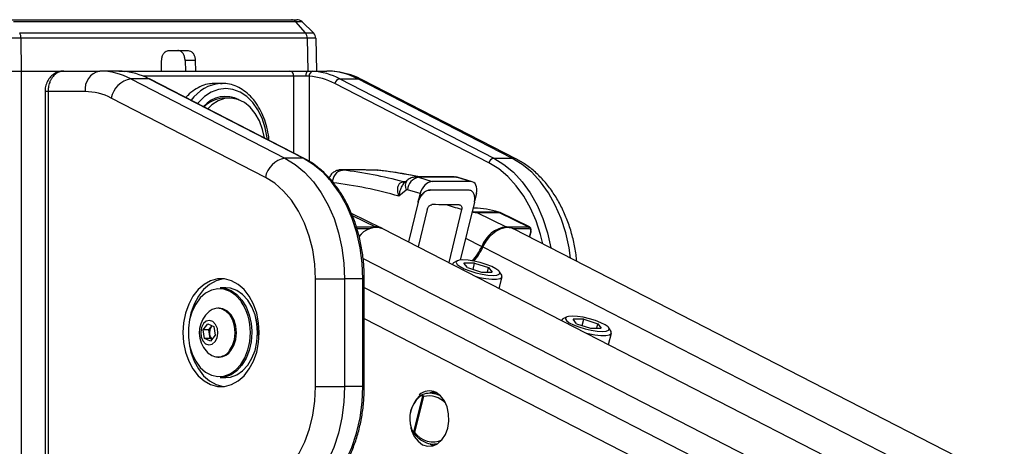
# Model space of a CAD drawing. Header units: millimetres. Extents: x 20 to 19305, y 40 to 15632.
# Tile 43 of 114: x 6810 to 7193, y 7793 to 7959. Entities that reach past the tile are written whole.
import ezdxf

# ---------------------------------------------------------------- set-up
doc = ezdxf.new("R2010")
doc.units = ezdxf.units.MM

msp = doc.modelspace()

# ---------------------------------------------------------------- linework, layer by layer
at = {"color": 7, "linetype": 'Continuous', "lineweight": 25, "ltscale": 2}
for p, q in [((6806.09, 7959.49), (6915.45, 7959.49)), ((6917.19, 7958.65), (6807.25, 7958.65)), ((6915.45, 7959.49), (6917.52, 7959.49)), ((6920.89, 7954.36), (6917.19, 7958.65)), ((6919.6, 7958.65), (6917.19, 7958.65)), ((6924.05, 7954.36), (6919.6, 7958.65)), ((6810.22, 7952.25), (6799.26, 7952.25)), ((6809.71, 7954.36), (6920.89, 7954.36)), ((6810.22, 7952.25), (6810.34, 7939.49)), ((6921.65, 7952.25), (6810.22, 7952.25)), ((6920.89, 7954.36), (6924.05, 7954.36)), ((6921.65, 7952.25), (6921.84, 7939.49)), ((6924.96, 7952.25), (6921.65, 7952.25)), ((6924.96, 7952.25), (6925.18, 7939.49)), ((6867.79, 7947.49), (6875.24, 7947.49)), ((6864.95, 7939.49), (6864.95, 7943.56)), ((6878.07, 7943.56), (6874.11, 7943.56)), ((6874.11, 7943.56), (6874.21, 7939.49)), ((6878.07, 7943.56), (6878.17, 7939.49)), ((6799.26, 7939.49), (6810.34, 7939.49)), ((6810.34, 7939.49), (6826.97, 7939.49)), ((6810.34, 7939.49), (6826.84, 7939.49)), ((6826.84, 7939.49), (6840.85, 7939.49)), ((6848.24, 7939.49), (6840.85, 7939.49)), ((6848.24, 7939.49), (6850.01, 7939.49)), ((6850.01, 7939.49), (6914.83, 7939.49)), ((6914.83, 7939.49), (6921.86, 7939.49)), ((6921.08, 7937.49), (6916.4, 7937.49)), ((6922.35, 7937.44), (6921.08, 7937.49)), ((6921.86, 7939.49), (6929.24, 7939.49)), ((6852.95, 7936.48), (6912.92, 7905.61)), ((6860.02, 7936.48), (6852.95, 7936.48)), ((6919.99, 7905.61), (6860.02, 7936.48)), ((6920.42, 7905.5), (6860.45, 7936.37)), ((6888.47, 7934.69), (6885.63, 7934.69)), ((6887.93, 7934.68), (6888.47, 7934.69)), ((6992.34, 7903.73), (6932.37, 7934.6)), ((6934.26, 7936.48), (6994.24, 7905.61)), ((6934.26, 7936.48), (6941.33, 7936.48)), ((7001.31, 7905.61), (6941.33, 7936.48)), ((7003.04, 7905.2), (6943.06, 7936.07)), ((6819.57, 7931.49), (6819.57, 7767.49)), ((6820.74, 7931.49), (6820.74, 7767.49)), ((6835.2, 7931.49), (6820.74, 7931.49)), ((6905.33, 7898.09), (6845.35, 7928.96)), ((6891.44, 7928.99), (6889.39, 7928.99)), ((6919.99, 7905.61), (6912.92, 7905.61)), ((6994.24, 7905.61), (7001.31, 7905.61)), ((6935.36, 7901.02), (6935.09, 7901.03)), ((6949.02, 7900.86), (6949.28, 7900.84)), ((6978.78, 7898.25), (6964.12, 7898.25)), ((6959.01, 7896.35), (6959.05, 7896.35)), ((6960.58, 7896.96), (6959.69, 7896.23)), ((6964.99, 7898.12), (6970.29, 7896.51)), ((6979.66, 7898.12), (6964.99, 7898.12)), ((6985.15, 7896.51), (6970.29, 7896.51)), ((6985.15, 7896.51), (6979.66, 7898.12)), ((6985.83, 7896.41), (6980.34, 7898.02)), ((6960.17, 7893.14), (6957.31, 7890.77)), ((6965.55, 7891.77), (6960.67, 7893.25)), ((6965.55, 7891.77), (6964.69, 7888.46)), ((6987.47, 7891.77), (6986.72, 7888.88)), ((6964.75, 7888.44), (6961, 7873)), ((6986.67, 7888.4), (6981.2, 7865.91)), ((6950.53, 7878.37), (6938.83, 7884.04)), ((6968.3, 7885.57), (6964.77, 7871.06)), ((6981.73, 7885.55), (6976.72, 7864.92)), ((6986.66, 7886.14), (6986.12, 7886.14)), ((6996.08, 7884.53), (6987.4, 7884.53)), ((6987.59, 7884.45), (6999.07, 7878.87)), ((6987.59, 7884.45), (6996.27, 7884.45)), ((6996.27, 7884.45), (7007.75, 7878.87)), ((6996.68, 7884.36), (6996.4, 7884.47)), ((7008.16, 7878.78), (6996.68, 7884.36)), ((8129.24, 7272.63), (6951.04, 7878.12)), ((6999.07, 7878.87), (7007.75, 7878.87)), ((8153.66, 7286.19), (7001.85, 7878.12)), ((7008.32, 7874.79), (7008.84, 7876.84)), ((6978.11, 7864.32), (6978.09, 7864.22)), ((6979.97, 7865.59), (6978.57, 7864.82)), ((6986.79, 7864.69), (6982.64, 7864.69)), ((6983.94, 7862.96), (6982.64, 7864.69)), ((6986.16, 7862.25), (6986.79, 7864.69)), ((6986.79, 7864.69), (6992.24, 7862.96)), ((6983.94, 7862.96), (6989.39, 7861.22)), ((6989.39, 7861.22), (6993.54, 7861.22)), ((6991.79, 7861.22), (6992.24, 7862.96)), ((6992.24, 7862.96), (6993.54, 7861.22)), ((6997.33, 7860), (6996.48, 7861.35)), ((6924.87, 7858.62), (6936.18, 7858.62)), ((6924.87, 7816.68), (6924.87, 7858.62)), ((6936.18, 7858.62), (6936.18, 7816.68)), ((6943.25, 7858.62), (6936.18, 7858.62)), ((6943.25, 7816.68), (6943.25, 7858.62)), ((6943.84, 7816.68), (6943.84, 7858.62)), ((6996.33, 7854.84), (6997.49, 7859.34)), ((6889.94, 7855.15), (6887.68, 7855.15)), ((6887.39, 7847.15), (6886.86, 7847.15)), ((6881.17, 7838.69), (6882.97, 7841.03)), ((6882.97, 7841.03), (6885.31, 7839.99)), ((7020.65, 7842.46), (7020.62, 7842.36)), ((7022.5, 7843.73), (7021.1, 7842.96)), ((7029.32, 7842.83), (7025.17, 7842.83)), ((7026.47, 7841.1), (7025.17, 7842.83)), ((7026.47, 7841.1), (7031.93, 7839.36)), ((7028.69, 7840.39), (7029.32, 7842.83)), ((7029.32, 7842.83), (7034.77, 7841.1)), ((7034.33, 7839.36), (7034.77, 7841.1)), ((7034.77, 7841.1), (7036.08, 7839.36)), ((6881.7, 7835.31), (6881.17, 7838.69)), ((6883.37, 7838.69), (6881.17, 7838.69)), ((6883.37, 7838.69), (6884.28, 7839.86)), ((6883.64, 7837), (6883.37, 7838.69)), ((6883.91, 7835.31), (6883.64, 7837)), ((6884.28, 7839.86), (6884.62, 7840.3)), ((6885.31, 7839.99), (6885.84, 7836.61)), ((6902.31, 7837.65), (6902.29, 7836.51)), ((7031.93, 7839.36), (7036.08, 7839.36)), ((7038.86, 7832.98), (7040.02, 7837.48)), ((7039.86, 7838.14), (7039.01, 7839.49)), ((6884.04, 7834.27), (6881.7, 7835.31)), ((6883.91, 7835.31), (6881.7, 7835.31)), ((6884.6, 7835), (6883.91, 7835.31)), ((6885.84, 7836.61), (6884.04, 7834.27)), ((6886.86, 7828.15), (6887.39, 7828.15)), ((6887.68, 7820.15), (6889.94, 7820.15)), ((6924.87, 7816.68), (6936.18, 7816.68)), ((6943.25, 7816.68), (6936.18, 7816.68)), ((6971.95, 7814.22), (6969.33, 7814.16)), ((6970.84, 7814.71), (6969.62, 7814.16)), ((6963.07, 7798.98), (6966.65, 7812.91)), ((6966.88, 7812.72), (6963.34, 7798.95)), ((6965.42, 7813.05), (6965.22, 7812.93)), ((6962.45, 7799.34), (6962.5, 7799.22)), ((6970.76, 7794.17), (6971.95, 7794.14))]:
    msp.add_line(p, q, dxfattribs=at)
at = {"color": 8, "linetype": 'Continuous', "lineweight": 25, "ltscale": 2}
for p, q in [((6810.34, 7939.49), (6810.34, 2191.49)), ((6916.4, 7937.49), (6857.82, 7937.49)), ((6916.4, 7907.58), (6916.4, 7937.49)), ((6922.35, 7937.44), (6922.35, 7904.37)), ((6820.74, 7931.49), (6819.57, 7931.49)), ((6947.59, 7900.95), (6947.33, 7900.96)), ((6939.17, 7883.29), (6948.26, 7878.87)), ((6940.74, 7878.87), (6948.26, 7878.87)), ((6945.97, 7878.1), (6941.01, 7878.1)), ((7008.01, 7878.1), (7001.88, 7878.1)), ((7008.17, 7874.87), (7008.66, 7876.78)), ((6983.28, 7874.48), (6989.59, 7871.22)), ((6989.99, 7871.01), (8141.32, 7279.34)), ((6943.37, 7866.52), (8114.71, 7264.56)), ((6943.84, 7858.62), (6943.25, 7858.62)), ((6943.84, 7855.17), (7930.77, 7347.98)), ((6943.84, 7843.16), (7162.14, 7730.97)), ((6900.04, 7838.37), (6900.05, 7837.65)), ((6943.84, 7816.68), (6943.25, 7816.68))]:
    msp.add_line(p, q, dxfattribs=at)
at = {"color": 7, "linetype": 'Continuous', "lineweight": 25, "ltscale": 4}
msp.add_line((6984.3, 7893.15), (6984.3, 7893.15), dxfattribs=at)
at = {"color": 8, "linetype": 'Continuous', "lineweight": 25, "ltscale": 2, "flags": 128}
for points in [[(6850.01, 7939.49), (6850.26, 7939.45), (6850.45, 7939.36)], [(6943.06, 7936.07), (6942.4, 7936.33), (6941.33, 7936.48)], [(6906.11, 7912.87), (6906.04, 7913.52), (6905.3, 7917.43), (6904.09, 7921.09), (6902.45, 7924.4), (6900.43, 7927.26), (6898.08, 7929.58), (6895.49, 7931.29), (6892.73, 7932.34), (6889.88, 7932.69), (6887.03, 7932.34), (6884.27, 7931.29), (6881.68, 7929.58), (6879.34, 7927.26), (6878.98, 7926.83)], [(6920.42, 7905.5), (6920.26, 7905.57), (6919.99, 7905.61)], [(7013.28, 7872.24), (7012.42, 7875.82), (7010.7, 7881.16), (7008.53, 7886.15), (7005.95, 7890.74), (7003, 7894.85), (6999.71, 7898.41), (6996.14, 7901.39), (6992.34, 7903.73)], [(6994.24, 7905.61), (6998.2, 7903.17), (7001.92, 7900.07), (7005.34, 7896.36), (7008.42, 7892.08), (7011.11, 7887.3), (7013.36, 7882.09), (7015.15, 7876.54), (7016.45, 7870.72), (7016.47, 7870.6)], [(7024.11, 7866.67), (7023.52, 7870.72), (7022.22, 7876.54), (7020.43, 7882.09), (7018.18, 7887.3), (7015.49, 7892.08), (7012.41, 7896.36), (7008.99, 7900.07), (7005.27, 7903.17), (7001.31, 7905.61)], [(7003.04, 7905.2), (7002.38, 7905.46), (7001.31, 7905.61)], [(6979.66, 7898.12), (6980.33, 7898.03), (6980.34, 7898.02)], [(6996.27, 7884.45), (6996.53, 7884.41), (6996.68, 7884.36)], [(7008.84, 7876.84), (7008.83, 7876.82), (7008.79, 7876.8), (7008.73, 7876.79), (7008.66, 7876.78)], [(6899.04, 7833.04), (6899.24, 7834.21), (6899.49, 7837.65)], [(6961.97, 7800.47), (6961.97, 7800.48), (6961.98, 7800.51), (6962, 7800.54), (6962.04, 7800.57), (6962.1, 7800.61)]]:
    msp.add_lwpolyline(points, dxfattribs=at)
at = {"color": 7, "linetype": 'Continuous', "lineweight": 25, "ltscale": 2, "flags": 128}
for points in [[(6921.86, 7939.49), (6921.71, 7939.45), (6921.56, 7939.34), (6921.43, 7939.15), (6921.31, 7938.91), (6921.21, 7938.6), (6921.14, 7938.26), (6921.1, 7937.88), (6921.08, 7937.49)], [(6860.45, 7936.37), (6860.28, 7936.44), (6860.02, 7936.48)], [(6904.93, 7913.48), (6904.23, 7916.76), (6903.03, 7920.05), (6901.4, 7922.96), (6899.42, 7925.39), (6897.15, 7927.24), (6894.67, 7928.45), (6892.08, 7928.97), (6889.46, 7928.79), (6886.91, 7927.91), (6884.53, 7926.37), (6882.91, 7924.81)], [(6912.92, 7905.61), (6916.88, 7903.17), (6920.6, 7900.07), (6924.02, 7896.36), (6927.1, 7892.08), (6929.79, 7887.3), (6932.05, 7882.09), (6933.84, 7876.54), (6935.13, 7870.72), (6935.92, 7864.71), (6936.18, 7858.62)], [(6943.25, 7858.62), (6942.99, 7864.71), (6942.2, 7870.72), (6940.91, 7876.54), (6939.12, 7882.09), (6936.86, 7887.3), (6934.17, 7892.08), (6931.09, 7896.36), (6927.67, 7900.07), (6923.95, 7903.17), (6919.99, 7905.61)], [(6947.33, 7900.96), (6944.27, 7900.98), (6935.09, 7901.03)], [(6924.87, 7858.62), (6924.6, 7864.3), (6923.78, 7869.88), (6922.44, 7875.26), (6920.6, 7880.32), (6918.29, 7884.99), (6915.55, 7889.17), (6912.44, 7892.79), (6909.01, 7895.78), (6905.33, 7898.09)], [(6964.75, 7888.44), (6964.75, 7888.44), (6964.74, 7888.44), (6964.73, 7888.44), (6964.72, 7888.45), (6964.72, 7888.45), (6964.71, 7888.45), (6964.7, 7888.45), (6964.69, 7888.46)], [(6996.08, 7884.53), (6996.35, 7884.49), (6996.4, 7884.47)], [(6989.99, 7871.01), (6991.37, 7873.45), (6993.11, 7875.55), (6995.08, 7877.19), (6997.16, 7878.25), (6999.23, 7878.67), (7001.13, 7878.41), (7001.85, 7878.12)], [(7008.68, 7876.99), (7008.75, 7876.95), (7008.8, 7876.91), (7008.83, 7876.87), (7008.84, 7876.84), (7008.84, 7876.84)], [(6978.57, 7864.82), (6978.45, 7864.75), (6978.1, 7864.21)], [(6982.24, 7865.96), (6980.73, 7865.84), (6979.81, 7865.48), (6979.56, 7864.92), (6980, 7864.2), (6981.1, 7863.38), (6982.76, 7862.53), (6984.86, 7861.71), (6987.22, 7860.99), (6989.65, 7860.43), (6991.95, 7860.07), (6993.94, 7859.95), (6995.45, 7860.07), (6996.37, 7860.43), (6996.62, 7860.99), (6996.18, 7861.71), (6995.08, 7862.53), (6993.42, 7863.38), (6991.32, 7864.2), (6988.96, 7864.92), (6986.53, 7865.48), (6984.23, 7865.84), (6982.24, 7865.96)], [(6987.38, 7859.44), (6988.49, 7859.18), (6991.08, 7858.69), (6993.42, 7858.44), (6995.35, 7858.44), (6996.71, 7858.69), (6997.42, 7859.18), (6997.41, 7859.86), (6997.33, 7860)], [(6873.25, 7837.65), (6873.5, 7833.79), (6874.25, 7830.06), (6875.48, 7826.6), (6877.13, 7823.5), (6879.15, 7820.89), (6881.48, 7818.85), (6884.04, 7817.45), (6886.73, 7816.74), (6889.47, 7816.74), (6892.16, 7817.45), (6894.72, 7818.85), (6897.05, 7820.89), (6899.07, 7823.5), (6900.73, 7826.6), (6901.95, 7830.06), (6902.7, 7833.79), (6902.95, 7837.65), (6902.7, 7841.51), (6901.95, 7845.24), (6900.73, 7848.71), (6899.07, 7851.8), (6897.05, 7854.41), (6894.72, 7856.45), (6892.16, 7857.85), (6889.47, 7858.56), (6886.73, 7858.56), (6884.04, 7857.85), (6881.48, 7856.45), (6879.15, 7854.41), (6877.13, 7851.8), (6875.48, 7848.71), (6874.25, 7845.24), (6873.5, 7841.51), (6873.25, 7837.65)], [(6889.16, 7858.6), (6888.85, 7858.56), (6886.16, 7857.85), (6883.6, 7856.45), (6881.27, 7854.41), (6879.25, 7851.8), (6877.6, 7848.71), (6876.38, 7845.24), (6875.67, 7841.86)], [(6895.89, 7849.81), (6895.72, 7850.04), (6893.79, 7852.16), (6891.59, 7853.69), (6889.22, 7854.55), (6886.78, 7854.73), (6884.36, 7854.2), (6882.07, 7853), (6879.99, 7851.17), (6878.22, 7848.79), (6876.82, 7845.95), (6875.86, 7842.77), (6875.36, 7839.38), (6875.36, 7835.92), (6875.86, 7832.53), (6876.82, 7829.35), (6878.22, 7826.51), (6879.99, 7824.13), (6882.07, 7822.3), (6884.36, 7821.1), (6886.78, 7820.57), (6889.22, 7820.75), (6891.59, 7821.62), (6893.79, 7823.14), (6895.72, 7825.26), (6897.32, 7827.88), (6898.51, 7830.91), (6899.04, 7833.04)], [(6887.68, 7855.15), (6889.55, 7854.95), (6891.97, 7854.06), (6894.22, 7852.5), (6896.2, 7850.33), (6897.83, 7847.65), (6899.05, 7844.55), (6899.8, 7841.17), (6900.04, 7838.37)], [(6902.31, 7837.65), (6902.06, 7841.17), (6901.31, 7844.55), (6900.1, 7847.65), (6898.46, 7850.33), (6896.48, 7852.5), (6894.24, 7854.06), (6891.81, 7854.95), (6889.94, 7855.15)], [(6891.4, 7830.65), (6892.57, 7832.65), (6893.31, 7835.01), (6893.57, 7837.57), (6893.34, 7840.14), (6892.62, 7842.52), (6891.48, 7844.54), (6890, 7846.05), (6888.28, 7846.94), (6886.45, 7847.13), (6884.66, 7846.63), (6883.48, 7845.87)], [(6891.94, 7830.65), (6893.1, 7832.65), (6893.85, 7835.01), (6894.11, 7837.57), (6893.88, 7840.14), (6893.16, 7842.52), (6892.02, 7844.54), (6890.53, 7846.05), (6888.82, 7846.94), (6887.39, 7847.15)], [(6885.78, 7834.15), (6886.55, 7835.65), (6886.86, 7837.45), (6886.66, 7839.28), (6885.98, 7840.86), (6884.92, 7841.96), (6883.65, 7842.4), (6882.35, 7842.11), (6881.23, 7841.15), (6880.46, 7839.65), (6880.15, 7837.85), (6880.35, 7836.02), (6881.03, 7834.44), (6882.09, 7833.34), (6883.36, 7832.91), (6884.66, 7833.19), (6885.78, 7834.15)], [(6901.66, 7843.21), (6902.07, 7841.09), (6902.31, 7837.65)], [(7021.1, 7842.96), (7020.98, 7842.89), (7020.63, 7842.35)], [(7024.78, 7844.1), (7023.26, 7843.98), (7022.34, 7843.63), (7022.09, 7843.07), (7022.53, 7842.35), (7023.63, 7841.52), (7025.3, 7840.67), (7027.39, 7839.85), (7029.75, 7839.13), (7032.18, 7838.57), (7034.48, 7838.21), (7036.47, 7838.09), (7037.99, 7838.21), (7038.91, 7838.57), (7039.16, 7839.13), (7038.71, 7839.85), (7037.61, 7840.67), (7035.95, 7841.52), (7033.85, 7842.35), (7031.5, 7843.07), (7029.07, 7843.63), (7026.77, 7843.98), (7024.78, 7844.1)], [(6884.68, 7840.27), (6884.49, 7840.11), (6884.28, 7839.86)], [(6900.05, 7837.65), (6899.8, 7834.13), (6899.05, 7830.75), (6897.83, 7827.65), (6896.2, 7824.97), (6894.22, 7822.8), (6891.97, 7821.24), (6889.55, 7820.35), (6887.68, 7820.15)], [(6889.94, 7820.15), (6891.81, 7820.35), (6894.24, 7821.24), (6896.48, 7822.8), (6898.46, 7824.97), (6900.1, 7827.65), (6901.31, 7830.75), (6902.06, 7834.13), (6902.31, 7837.65)], [(7029.91, 7837.59), (7031.03, 7837.32), (7033.61, 7836.84), (7035.95, 7836.59), (7037.88, 7836.59), (7039.25, 7836.84), (7039.95, 7837.32), (7039.94, 7838), (7039.86, 7838.14)], [(6875.67, 7833.44), (6876.38, 7830.06), (6877.6, 7826.6), (6879.25, 7823.5), (6881.27, 7820.89), (6883.6, 7818.85), (6886.16, 7817.45), (6888.85, 7816.74), (6889.16, 7816.7)], [(6897.76, 7774.84), (6901.71, 7775.71), (6905.55, 7777.33), (6909.2, 7779.66), (6912.59, 7782.66), (6915.67, 7786.28), (6918.37, 7790.46), (6920.65, 7795.11), (6922.47, 7800.15), (6923.8, 7805.49), (6924.6, 7811.03), (6924.87, 7816.68)], [(6936.18, 7816.68), (6935.91, 7810.52), (6935.11, 7804.44), (6933.78, 7798.56), (6931.95, 7792.95), (6929.64, 7787.71), (6926.9, 7782.9), (6923.75, 7778.61), (6920.26, 7774.91), (6916.47, 7771.84), (6912.44, 7769.45), (6908.23, 7767.79), (6903.91, 7766.87)], [(6910.98, 7766.87), (6915.3, 7767.79), (6919.51, 7769.45), (6923.54, 7771.84), (6927.33, 7774.91), (6930.82, 7778.61), (6933.97, 7782.9), (6936.71, 7787.71), (6939.02, 7792.95), (6940.85, 7798.56), (6942.18, 7804.44), (6942.99, 7810.52), (6943.25, 7816.68)], [(6962.19, 7799.69), (6962.22, 7799.61), (6963.29, 7797.23), (6964.76, 7795.33), (6966.53, 7794.03), (6968.48, 7793.42), (6970.47, 7793.55), (6972.37, 7794.39), (6974.05, 7795.91), (6975.4, 7797.99), (6976.32, 7800.49), (6976.75, 7803.24), (6976.66, 7806.06), (6976.06, 7808.75), (6974.99, 7811.13), (6973.52, 7813.03), (6971.75, 7814.33), (6971.75, 7814.33)], [(6969.5, 7794.27), (6969.93, 7794.03), (6970.84, 7793.65)]]:
    msp.add_lwpolyline(points, dxfattribs=at)
at = {"color": 7, "linetype": 'Continuous', "lineweight": 25, "ltscale": 4}
for centre, radius, start, end in [((6915.41, 7957.19), 2.3, 39.3461, 88.8834), ((6917.52, 7956.49), 3, 46, 90), ((6805.81, 7952.3), 4.41, 359.3304, 27.7509), ((6918.34, 7952.24), 3.31, 0.1104, 39.6928), ((6921.96, 7952.2), 3, 1, 46), ((6842.27, 7932.49), 7.14, 101.4218, 188.0495), ((6840.71, 7913.15), 26.34, 62.3133, 89.6828), ((6847.69, 7912.89), 26.61, 62.4016, 85.9183), ((6914.59, 7937.69), 1.82, 353.8573, 82.1256), ((6924.19, 7937.62), 1.85, 101.3299, 185.5863), ((6920.53, 7911.96), 25.55, 62.4016, 85.9183), ((6921.94, 7912.89), 26.61, 62.4016, 85.9183), ((6929.1, 7913.15), 26.34, 62.3133, 89.6828), ((6854.53, 7927.29), 9.32, 99.7581, 169.6801), ((6934.66, 7934.18), 2.33, 99.7581, 169.6801), ((6835.07, 7909.37), 22.12, 62.3133, 89.6828), ((6889.82, 7918.55), 11.09, 61.4127, 140.2057), ((6889.72, 7917.63), 11.37, 91.6631, 136.0223), ((6914.5, 7896.42), 9.32, 99.7581, 169.6801), ((6994.63, 7903.31), 2.33, 99.7581, 169.6801), ((6936.22, 7896.27), 4.75, 100.2372, 183.3898), ((6916.14, 7738.19), 163.88, 74.8183, 83.2578), ((6912.46, 7735.31), 161.8, 73.9083, 83.2505), ((6965.89, 7892.97), 5.23, 99.8689, 176.8581), ((6986.63, 7857.56), 28.58, 70.6757, 89.9397), ((6986.85, 7882.94), 1.68, 64.0345, 70.8434), ((6995.53, 7882.94), 1.68, 64.0345, 70.8434), ((6948.45, 7870.48), 8.06, 71.2716, 146.1212), ((6948.32, 7873.8), 5.07, 61.6552, 90.7037), ((7000.72, 7867.13), 11.85, 98.0341, 159.8301), ((7007.36, 7878.31), 0.681, 341.8808, 55.4408), ((6968.27, 7880.95), 23.44, 319.0434, 335.4687), ((6968.67, 7880.75), 23.45, 319.4141, 335.4634), ((6890.23, 7837.65), 10.63, 129.3893, 212.9981), ((6887.4, 7837.67), 3.82, 144.892, 190.0632), ((6886.66, 7837.33), 3.04, 186.263, 228.4411), ((6890.23, 7837.65), 10.63, 212.9981, 230.6107), ((6886.9, 7833.58), 5.37, 230.4827, 327.0175), ((6887.18, 7833.92), 5.77, 272.1423, 325.5535), ((6969.13, 7809.13), 5.82, 63.2308, 132.6844), ((6973.51, 7804.19), 12, 132.8826, 198.2961), ((6972.92, 7804.19), 11.4, 132.8826, 198.2961), ((6967.28, 7812.44), 0.783, 133.1709, 143.0172), ((6963.78, 7799.03), 0.709, 184.6407, 196.5311)]:
    msp.add_arc(centre, radius, start, end, dxfattribs=at)
at = {"color": 8, "linetype": 'Continuous', "lineweight": 25, "ltscale": 4}
for centre, radius, start, end in [((6889.28, 7919.02), 15.72, 94.9261, 144.5856), ((6959.65, 7898.73), 2.46, 254.8069, 271.3479), ((6959.71, 7898.81), 2.55, 255.0475, 269.8034), ((6963.03, 7894.77), 3.29, 138.1244, 209.7203), ((6948.04, 7878.46), 0.467, 26.8273, 62.1705), ((6998.85, 7878.46), 0.467, 26.8273, 62.1705), ((6994.08, 7880.03), 9.89, 243.0435, 245.6437), ((6878.42, 7838.04), 21.07, 358.9414, 33.9683), ((6965.47, 7812.7), 0.344, 136.6719, 208.3642)]:
    msp.add_arc(centre, radius, start, end, dxfattribs=at)
at = {"color": 7, "linetype": 'Continuous', "lineweight": 25, "ltscale": 4}
for centre, major_axis, ratio, start_param, end_param in [((3572.1, 7598.44), (13164.73, 3.43), 0.023704, 1.31149, 1.312451), ((6931.23, 7571.92), (-2.79, 330.01), 0.718654, 6.127463, 6.196345), ((6969.08, 7891.76), (2.26, 4.5), 0.660421, 0.320288, 1.888943), ((6983.93, 7891.76), (2.29, 4.5), 0.658484, 5.037345, 6.606), ((6960.52, 7892.28), (0.008, 1), 0.695413, 6.080488, 6.812702), ((5575.08, 7582.63), (13370.59, 1.77), 0.02334, 1.465201, 1.466318), ((5339.04, 7584.49), (13374.04, 7.27), 0.023188, 1.447453, 1.448572), ((5575.08, 7582.63), (13127.49, 1.74), 0.02334, 1.463507, 1.464319), ((7007.27, 7876.99), (0.9, 1.79), 0.665803, 5.037029, 6.607825), ((7007.67, 7876.78), (0.64, 1.25), 0.664507, 5.041384, 6.61218)]:
    msp.add_ellipse(centre, major_axis=major_axis, ratio=ratio, start_param=start_param, end_param=end_param, dxfattribs=at)
at = {"color": 8, "linetype": 'Continuous', "lineweight": 25, "ltscale": 4}
for centre, major_axis, ratio, start_param, end_param in [((6964.11, 7892.25), (0.01, 6), 0.705161, 6.076023, 6.281947), ((6978.79, 7892.25), (-0.01, 6), 0.709052, 6.074131, 6.282232), ((-6945.38, 7681.47), (18164.27, 143.23), 0.009005, 0.698868, 0.698935), ((6930.47, 7571.95), (-2.81, 322.01), 0.719012, 6.04781, 6.075594), ((6969.8, 7804.05), (-3.91, 8.29), 0.894207, 5.03898, 6.153297), ((6969.8, 7804.05), (-3.91, 8.29), 0.894207, 1.775088, 3.194219)]:
    msp.add_ellipse(centre, major_axis=major_axis, ratio=ratio, start_param=start_param, end_param=end_param, dxfattribs=at)
at = {"color": 7, "linetype": 'Continuous', "lineweight": 25, "ltscale": 2}
for points, knots in [([(6864.95, 7943.56), (6864.99, 7944.01), (6865.05, 7944.91), (6865.55, 7946.09), (6866.28, 7946.98), (6867.07, 7947.43), (6867.59, 7947.47), (6867.79, 7947.49)], [0, 0, 0, 0, 0.217051, 0.434103, 0.651134, 0.868185, 1, 1, 1, 1]), ([(6874.11, 7943.56), (6874.06, 7944.01), (6873.98, 7944.91), (6873.48, 7946.09), (6872.75, 7946.98), (6871.97, 7947.43), (6871.47, 7947.47), (6871.28, 7947.49)], [0, 0, 0, 0, 0.217049, 0.434099, 0.651128, 0.868179, 1, 1, 1, 1]), ([(6875.24, 7947.49), (6875.56, 7947.45), (6876.18, 7947.36), (6877.03, 7946.67), (6877.66, 7945.65), (6878, 7944.55), (6878.05, 7943.83), (6878.07, 7943.56)], [0, 0, 0, 0, 0.217103, 0.434207, 0.651285, 0.868325, 1, 1, 1, 1]), ([(6826.83, 7939.48), (6826.79, 7939.48), (6826.08, 7939.56), (6824.68, 7939.21), (6822.86, 7938.32), (6821.34, 7936.89), (6820.25, 7935.08), (6819.62, 7933.22), (6819.63, 7931.99), (6819.63, 7931.49)], [0, 0, 0, 0, 0.0105, 0.183422, 0.354496, 0.525078, 0.699252, 0.878835, 1, 1, 1, 1]), ([(6826.84, 7939.49), (6826.56, 7939.48), (6826.14, 7939.46), (6825.58, 7939.32), (6825.18, 7939.19), (6824.69, 7938.99), (6824.17, 7938.7), (6823.68, 7938.34), (6823.31, 7938.02), (6822.88, 7937.59), (6822.47, 7937.09), (6822.1, 7936.53), (6821.85, 7936.09), (6821.61, 7935.62), (6821.34, 7934.98), (6821.07, 7934.14), (6820.87, 7933.22), (6820.76, 7932.33), (6820.74, 7931.77), (6820.74, 7931.49)], [0, 0, 0, 0, 0.087055, 0.134413, 0.175715, 0.217192, 0.297451, 0.35184, 0.393219, 0.434773, 0.5218, 0.569147, 0.610446, 0.651921, 0.704959, 0.785314, 0.867093, 0.93318, 1, 1, 1, 1]), ([(6849.58, 7939.44), (6849.32, 7939.45), (6848.78, 7939.48), (6848.42, 7939.49), (6848.24, 7939.49)], [0, 0, 0, 0, 0.491259, 1, 1, 1, 1]), ([(6921.86, 7939.49), (6922.21, 7939.49), (6922.93, 7939.49), (6923.53, 7939.45), (6923.83, 7939.44)], [0, 0, 0, 0, 0.491209, 1, 1, 1, 1]), ([(6943.06, 7936.07), (6942.26, 7936.46), (6940.11, 7937.5), (6936.46, 7938.68), (6932.62, 7939.39), (6930.21, 7939.46), (6929.24, 7939.49)], [0, 0, 0, 0, 0.183481, 0.491955, 0.79717, 1, 1, 1, 1]), ([(6885.64, 7934.61), (6884.95, 7934.61), (6883.27, 7934.61), (6880.59, 7933.78), (6877.73, 7932.25), (6875.64, 7930.67), (6874.63, 7929.46), (6874.4, 7929.19)], [0, 0, 0, 0, 0.172, 0.42343, 0.674862, 0.926461, 1, 1, 1, 1]), ([(6906.73, 7912.55), (6906.72, 7912.62), (6906.68, 7914.01), (6906.16, 7916.69), (6905.15, 7920.45), (6903.66, 7923.94), (6901.8, 7927.07), (6899.57, 7929.76), (6897.05, 7931.93), (6894.29, 7933.54), (6891.39, 7934.45), (6889.22, 7934.8), (6888.06, 7934.65), (6887.89, 7934.63)], [0, 0, 0, 0, 0.005131, 0.114038, 0.223071, 0.332272, 0.441638, 0.551027, 0.660122, 0.768456, 0.875571, 0.981348, 1, 1, 1, 1]), ([(6943.84, 7858.62), (6943.83, 7859.61), (6943.79, 7862.48), (6943.38, 7867.2), (6942.47, 7872.7), (6941.12, 7878.02), (6939.35, 7883.1), (6937.17, 7887.87), (6934.62, 7892.27), (6931.72, 7896.25), (6928.51, 7899.75), (6925.1, 7902.67), (6922.35, 7904.48), (6920.79, 7905.31), (6920.42, 7905.5)], [0, 0, 0, 0, 0.049171, 0.142068, 0.235022, 0.32801, 0.421041, 0.514118, 0.607231, 0.700348, 0.793408, 0.886328, 0.973612, 1, 1, 1, 1]), ([(7026.52, 7865.44), (7026.47, 7866.06), (7026.27, 7868.56), (7025.44, 7872.85), (7024.04, 7878.21), (7022.15, 7883.33), (7019.83, 7888.15), (7017.1, 7892.6), (7013.98, 7896.62), (7010.5, 7900.14), (7006.85, 7903.05), (7004.26, 7904.51), (7003.04, 7905.2)], [0, 0, 0, 0, 0.035868, 0.144021, 0.252352, 0.360895, 0.469647, 0.578523, 0.687306, 0.795683, 0.90325, 1, 1, 1, 1]), ([(6935.21, 7901.03), (6935.16, 7901.03), (6934.9, 7901.04), (6934.46, 7901.03), (6933.53, 7900.9), (6932.45, 7900.51), (6931.29, 7899.69), (6930.37, 7898.58), (6930.09, 7897.64), (6929.95, 7897.19)], [0, 0, 0, 0, 0.0264085, 0.1154108, 0.2227121, 0.4115318, 0.5939946, 0.808138, 1, 1, 1, 1]), ([(6935.36, 7901.02), (6935.32, 7901.02), (6935.2, 7901.02), (6935.08, 7901.01), (6935.06, 7900.99), (6935.15, 7900.97), (6935.3, 7900.95), (6935.38, 7900.94)], [0, 0, 0, 0, 0.108678, 0.323219, 0.545584, 0.772492, 1, 1, 1, 1]), ([(6949.28, 7900.84), (6949.27, 7900.85), (6949.05, 7900.88), (6948.61, 7900.91), (6947.94, 7900.95), (6947.54, 7900.96), (6947.34, 7900.96), (6947.33, 7900.96)], [0, 0, 0, 0, 0.021073, 0.378477, 0.671469, 0.986976, 1, 1, 1, 1]), ([(6949.02, 7900.86), (6948.96, 7900.87), (6948.81, 7900.88), (6948.52, 7900.91), (6948.18, 7900.93), (6947.85, 7900.94), (6947.68, 7900.94), (6947.59, 7900.95)], [0, 0, 0, 0, 0.155525, 0.374182, 0.585503, 0.793018, 1, 1, 1, 1]), ([(6965.14, 7898.25), (6963.79, 7898.54), (6959.18, 7899.56), (6953.88, 7900.31), (6949.94, 7900.77), (6949.28, 7900.84)], [0, 0, 0, 0, 0.256032, 0.876686, 1, 1, 1, 1]), ([(6980.34, 7898.02), (6979.89, 7898.15), (6979.36, 7898.31), (6978.82, 7898.22), (6978.75, 7898.21)], [0, 0, 0, 0, 0.856322, 1, 1, 1, 1]), ([(6957.31, 7890.77), (6957.3, 7890.78), (6957.14, 7891.28), (6956.87, 7892.38), (6956.81, 7893.93), (6957.17, 7895.25), (6957.9, 7896.16), (6958.64, 7896.29), (6959.01, 7896.35)], [0, 0, 0, 0, 0.005633, 0.190875, 0.418683, 0.624651, 0.815589, 1, 1, 1, 1]), ([(6959.67, 7896.27), (6959.68, 7896.27), (6959.69, 7896.27), (6959.7, 7896.27), (6959.7, 7896.27)], [0, 0, 0, 0, 0.787688, 1, 1, 1, 1]), ([(6959.76, 7896.29), (6959.74, 7896.28), (6959.7, 7896.27), (6959.71, 7896.27), (6959.71, 7896.27)], [0, 0, 0, 0, 0.80702, 1, 1, 1, 1]), ([(6964.13, 7898.22), (6963.57, 7898.18), (6962.43, 7898.11), (6961.26, 7897.5), (6960.7, 7897.06), (6960.58, 7896.96)], [0, 0, 0, 0, 0.436156, 0.882541, 1, 1, 1, 1]), ([(6964.69, 7888.46), (6964.82, 7888.86), (6965.11, 7889.79), (6965.94, 7891.15), (6967.06, 7892.3), (6968.29, 7893.05), (6969.07, 7893.14), (6969.44, 7893.18)], [0, 0, 0, 0, 0.16431, 0.378523, 0.591551, 0.804244, 1, 1, 1, 1]), ([(6969.44, 7893.18), (6969.04, 7893.13), (6968.22, 7893.03), (6966.97, 7892.22), (6965.88, 7891.02), (6965.12, 7889.69), (6964.86, 7888.8), (6964.75, 7888.44)], [0, 0, 0, 0, 0.213276, 0.426545, 0.640061, 0.854446, 1, 1, 1, 1]), ([(6986.67, 7888.4), (6986.76, 7888.94), (6986.94, 7890.01), (6986.67, 7891.43), (6986.03, 7892.51), (6985.18, 7893.07), (6984.54, 7893.12), (6984.3, 7893.15)], [0, 0, 0, 0, 0.216349, 0.432725, 0.64839, 0.862964, 1, 1, 1, 1]), ([(6968.3, 7885.57), (6968.37, 7885.79), (6968.51, 7886.22), (6968.89, 7886.79), (6969.35, 7887.22), (6969.81, 7887.44), (6970.07, 7887.46), (6970.18, 7887.47)], [0, 0, 0, 0, 0.215884, 0.431795, 0.646999, 0.861098, 1, 1, 1, 1]), ([(6980.78, 7887.45), (6980.93, 7887.43), (6981.24, 7887.38), (6981.58, 7887.06), (6981.79, 7886.58), (6981.83, 7886.05), (6981.76, 7885.69), (6981.73, 7885.55)], [0, 0, 0, 0, 0.213684, 0.42736, 0.641312, 0.856192, 1, 1, 1, 1]), ([(6917.69, 7768.6), (6918.84, 7769.08), (6921.27, 7770.11), (6924.8, 7772.42), (6928.27, 7775.32), (6931.47, 7778.76), (6934.38, 7782.68), (6936.96, 7787.03), (6939.17, 7791.76), (6940.97, 7796.81), (6942.37, 7802.1), (6943.32, 7807.58), (6943.78, 7812.47), (6943.82, 7815.52), (6943.84, 7816.68)], [0, 0, 0, 0, 0.075973, 0.162036, 0.248467, 0.335227, 0.422233, 0.509398, 0.596648, 0.683931, 0.771215, 0.85849, 0.94576, 1, 1, 1, 1]), ([(6965.35, 7812.98), (6965.97, 7813.3), (6967.49, 7814.07), (6970.22, 7814.35), (6972.13, 7813.68), (6973.07, 7813.34)], [0, 0, 0, 0, 0.261751, 0.63735, 1, 1, 1, 1]), ([(6966.65, 7812.91), (6966.63, 7812.93), (6966.58, 7812.99), (6966.38, 7813.04), (6965.93, 7812.99), (6965.49, 7812.78), (6965.2, 7812.57), (6965.17, 7812.54)], [0, 0, 0, 0, 0.045344, 0.125649, 0.375686, 0.92411, 1, 1, 1, 1]), ([(6965.42, 7813.05), (6965.43, 7813.05), (6965.53, 7813.15), (6965.65, 7813.2), (6965.76, 7813.25)], [0, 0, 0, 0, 0.050822, 1, 1, 1, 1]), ([(6966.88, 7812.72), (6966.87, 7812.73), (6966.79, 7812.79), (6966.72, 7812.85), (6966.65, 7812.91)], [0, 0, 0, 0, 0.0286329, 1, 1, 1, 1]), ([(6966.74, 7813.01), (6966.78, 7812.92), (6966.82, 7812.82), (6966.88, 7812.73), (6966.88, 7812.72)], [0, 0, 0, 0, 0.971383, 1, 1, 1, 1]), ([(6961.98, 7800.47), (6962.02, 7800.33), (6962.11, 7799.99), (6962.27, 7799.7), (6962.35, 7799.54)], [0, 0, 0, 0, 0.438699, 1, 1, 1, 1]), ([(6962.1, 7800.61), (6962.2, 7800.31), (6962.37, 7799.81), (6962.65, 7799.32), (6962.85, 7799.09), (6962.97, 7798.98), (6963.05, 7798.98), (6963.07, 7798.98)], [0, 0, 0, 0, 0.455671, 0.745011, 0.850638, 0.957061, 1, 1, 1, 1]), ([(6963.1, 7798.83), (6963.06, 7798.82), (6962.96, 7798.78), (6962.81, 7798.84), (6962.58, 7799.05), (6962.42, 7799.28), (6962.36, 7799.51), (6962.35, 7799.54)], [0, 0, 0, 0, 0.100248, 0.304808, 0.4857, 0.949125, 1, 1, 1, 1]), ([(6971.9, 7794.32), (6971.67, 7794.26), (6970.44, 7793.96), (6968.06, 7794.55), (6965.13, 7796.06), (6963.71, 7797.91), (6963.02, 7798.81)], [0, 0, 0, 0, 0.071729, 0.3798, 0.696617, 1, 1, 1, 1]), ([(6963.07, 7798.98), (6963.15, 7798.97), (6963.24, 7798.95), (6963.33, 7798.95), (6963.34, 7798.95)], [0, 0, 0, 0, 0.971367, 1, 1, 1, 1]), ([(6963.34, 7798.95), (6963.33, 7798.95), (6963.25, 7798.9), (6963.17, 7798.87), (6963.1, 7798.83)], [0, 0, 0, 0, 0.028617, 1, 1, 1, 1])]:
    msp.add_open_spline(points, degree=3, knots=knots, dxfattribs=at)
at = {"color": 8, "linetype": 'Continuous', "lineweight": 25, "ltscale": 2}
for points, knots in [([(6959.73, 7896.18), (6959.53, 7896.03), (6958.94, 7895.57), (6958.17, 7894.24), (6957.56, 7892.56), (6957.36, 7891.34), (6957.31, 7890.78), (6957.31, 7890.77)], [0, 0, 0, 0, 0.141041, 0.424438, 0.737786, 0.992268, 1, 1, 1, 1]), ([(6985.75, 7884.63), (6986.1, 7884.59), (6986.61, 7884.52), (6987.24, 7884.46), (6987.48, 7884.45), (6987.59, 7884.45)], [0, 0, 0, 0, 0.529271, 0.788754, 1, 1, 1, 1]), ([(6987.4, 7884.53), (6987.34, 7884.53), (6987.26, 7884.53), (6987.04, 7884.55), (6986.56, 7884.62), (6986.11, 7884.71), (6985.78, 7884.77)], [0, 0, 0, 0, 0.143235, 0.178013, 0.413802, 1, 1, 1, 1]), ([(6965.76, 7813.25), (6965.8, 7813.28), (6965.94, 7813.37), (6966.15, 7813.4), (6966.38, 7813.37), (6966.55, 7813.29), (6966.67, 7813.17), (6966.72, 7813.06), (6966.74, 7813.01)], [0, 0, 0, 0, 0.1406834, 0.4134471, 0.6179123, 0.7750466, 0.9095753, 1, 1, 1, 1])]:
    msp.add_open_spline(points, degree=3, knots=knots, dxfattribs=at)

doc.saveas('drawing.dxf')
